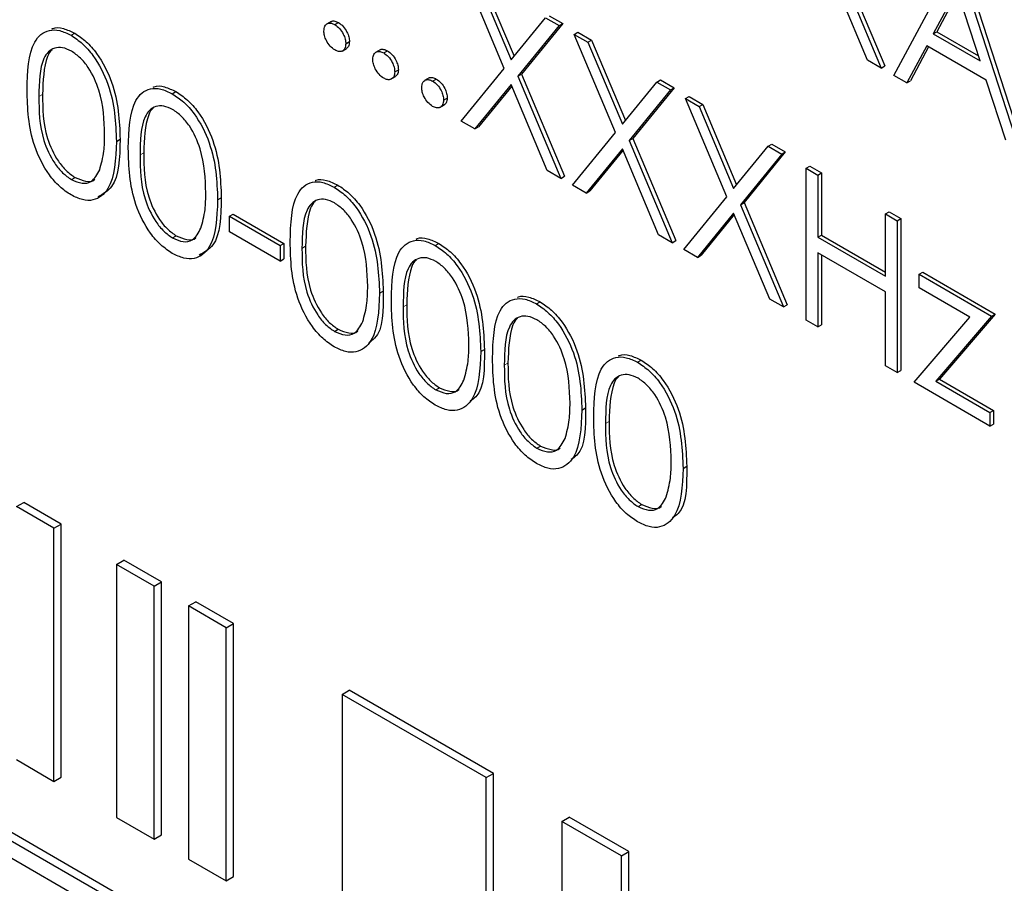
# Paper-space layout 'Blatt4' of a CAD drawing. Header units: millimetres. Extents: x 5 to 418, y 2 to 292.
# Tile 26 of 93: x 141.03 to 142.94, y 154.42 to 156.09. Entities that reach past the tile are written whole.
import ezdxf

# ---------------------------------------------------------------- set-up
doc = ezdxf.new("R2010")
doc.units = ezdxf.units.MM

psp = doc.layouts.new('Blatt4')

# ---------------------------------------------------------------- linework, layer by layer
at = {"color": 7, "linetype": 'Continuous', "lineweight": 25}
for p, q in [((142.856, 156.209), (142.9735, 155.8472)), ((142.6174, 156.1946), (142.7004, 155.9967)), ((142.6244, 156.1987), (142.7075, 156.0008)), ((142.7249, 155.9826), (142.8456, 156.2068)), ((142.8489, 156.2049), (142.9664, 155.8432)), ((141.9709, 155.9962), (141.8911, 156.1863)), ((141.9174, 156.1711), (141.9841, 156.0124)), ((141.9245, 156.1752), (141.9899, 156.0195)), ((142.6741, 156.0119), (142.6041, 156.1784)), ((142.847, 156.1487), (142.8009, 156.063)), ((142.8489, 156.1431), (142.808, 156.0671)), ((142.8919, 156.0105), (142.847, 156.1487)), ((141.9841, 156.0124), (142.0507, 156.0941)), ((142.0507, 156.0941), (142.0771, 156.0789)), ((142.0578, 156.0982), (142.0841, 156.083)), ((141.636, 156.0869), (141.6272, 156.0818)), ((141.643, 156.0808), (141.6501, 156.0849)), ((142.0771, 156.0789), (141.9973, 155.981)), ((142.0841, 156.083), (142.0043, 155.985)), ((142.0771, 156.0789), (142.0841, 156.083)), ((141.1325, 156.0602), (141.1396, 156.0642)), ((142.1065, 156.062), (142.1135, 156.0661)), ((142.1065, 156.062), (142.1328, 156.0468)), ((142.1863, 155.8718), (142.1065, 156.062)), ((142.1135, 156.0661), (142.1399, 156.0508)), ((142.8009, 156.063), (142.808, 156.0671)), ((142.8009, 156.063), (142.8919, 156.0105)), ((142.808, 156.0671), (142.8886, 156.0206)), ((145.2949, 152.0306), (138.3463, 156.0419)), ((145.309, 152.0388), (138.3605, 156.0501)), ((141.6642, 156.044), (141.6713, 156.0481)), ((142.1328, 156.0468), (142.1399, 156.0508)), ((142.1328, 156.0468), (142.1995, 155.888)), ((142.1399, 156.0508), (142.2053, 155.8951)), ((142.7885, 156.0401), (142.7498, 155.9682)), ((142.7923, 156.0379), (142.7569, 155.9723)), ((142.9039, 155.9734), (142.7885, 156.0401)), ((141.657, 156.0297), (141.6659, 156.0348)), ((141.7306, 156.0323), (141.7218, 156.0272)), ((141.7377, 156.0261), (141.7447, 156.0302)), ((138.3463, 156.0093), (145.2949, 151.9979)), ((142.7004, 155.9967), (142.6741, 156.0119)), ((142.7004, 155.9967), (142.7075, 156.0008)), ((141.7517, 155.9751), (141.7605, 155.9802)), ((141.7589, 155.9894), (141.766, 155.9935)), ((141.8878, 155.8942), (141.9709, 155.9962)), ((141.9973, 155.981), (142.0043, 155.985)), ((141.9973, 155.981), (142.0803, 155.7831)), ((142.0043, 155.985), (142.0874, 155.7872)), ((142.7498, 155.9682), (142.7249, 155.9826)), ((141.8253, 155.9776), (141.8164, 155.9725)), ((141.8323, 155.9715), (141.8394, 155.9756)), ((141.9841, 155.9648), (141.9142, 155.879)), ((141.9853, 155.9618), (141.9212, 155.8831)), ((142.054, 155.7983), (141.9841, 155.9648)), ((142.1995, 155.888), (142.2661, 155.9698)), ((142.2661, 155.9698), (142.2732, 155.9739)), ((142.2661, 155.9698), (142.2925, 155.9546)), ((142.2732, 155.9739), (142.2995, 155.9587)), ((142.7498, 155.9682), (142.7569, 155.9723)), ((142.9416, 155.8575), (142.9039, 155.9734)), ((141.3283, 155.9471), (141.3354, 155.9512)), ((142.2925, 155.9546), (142.2127, 155.8566)), ((142.2995, 155.9587), (142.2197, 155.8607)), ((142.2925, 155.9546), (142.2995, 155.9587)), ((142.3218, 155.9376), (142.3289, 155.9417)), ((142.3289, 155.9417), (142.3553, 155.9265)), ((141.8463, 155.9205), (141.8552, 155.9256)), ((141.8535, 155.9348), (141.8606, 155.9388)), ((142.3218, 155.9376), (142.3482, 155.9224)), ((142.4017, 155.7475), (142.3218, 155.9376)), ((142.3482, 155.9224), (142.3553, 155.9265)), ((142.3482, 155.9224), (142.4149, 155.7637)), ((142.3553, 155.9265), (142.4207, 155.7708)), ((141.9142, 155.879), (141.8878, 155.8942)), ((141.9142, 155.879), (141.9212, 155.8831)), ((142.1032, 155.7699), (142.1863, 155.8718)), ((141.2204, 155.8548), (141.2275, 155.8589)), ((142.2127, 155.8566), (142.2197, 155.8607)), ((142.2127, 155.8566), (142.2957, 155.6587)), ((142.2197, 155.8607), (142.3028, 155.6628)), ((142.4815, 155.8455), (142.4886, 155.8495)), ((142.4886, 155.8495), (142.5149, 155.8343)), ((142.1995, 155.8405), (142.1296, 155.7547)), ((142.2007, 155.8374), (142.1366, 155.7588)), ((142.2694, 155.674), (142.1995, 155.8405)), ((142.4149, 155.7637), (142.4815, 155.8455)), ((142.5079, 155.8302), (142.4281, 155.7323)), ((142.5149, 155.8343), (142.4351, 155.7364)), ((142.4815, 155.8455), (142.5079, 155.8302)), ((142.5079, 155.8302), (142.5149, 155.8343)), ((142.0803, 155.7831), (142.054, 155.7983)), ((142.5552, 155.8029), (142.5623, 155.807)), ((142.5552, 155.8029), (142.578, 155.7897)), ((142.5552, 155.509), (142.5552, 155.8029)), ((142.5623, 155.807), (142.5851, 155.7938)), ((142.578, 155.7897), (142.5851, 155.7938)), ((142.578, 155.7897), (142.578, 155.6691)), ((142.5851, 155.7938), (142.5851, 155.6732)), ((141.1333, 155.7808), (141.1404, 155.7849)), ((141.6416, 155.7663), (141.6487, 155.7703)), ((142.0803, 155.7831), (142.0874, 155.7872)), ((142.1296, 155.7547), (142.1032, 155.7699)), ((142.1296, 155.7547), (142.1366, 155.7588)), ((141.4162, 155.7418), (141.4233, 155.7458)), ((142.3186, 155.6456), (142.4017, 155.7475)), ((142.4281, 155.7323), (142.4351, 155.7364)), ((142.4281, 155.7323), (142.5111, 155.5344)), ((142.4351, 155.7364), (142.5182, 155.5385)), ((141.4391, 155.7099), (141.4461, 155.7139)), ((141.4461, 155.7139), (141.544, 155.6574)), ((142.4149, 155.7161), (142.3449, 155.6303)), ((142.4161, 155.7131), (142.352, 155.6344)), ((142.4848, 155.5496), (142.4149, 155.7161)), ((142.7086, 155.7144), (142.7156, 155.7185)), ((142.7086, 155.7144), (142.7314, 155.7012)), ((142.7086, 155.5938), (142.7086, 155.7144)), ((142.7156, 155.7185), (142.7385, 155.7053)), ((141.4391, 155.7099), (141.537, 155.6533)), ((141.4391, 155.6797), (141.4391, 155.7099)), ((142.7314, 155.7012), (142.7385, 155.7053)), ((142.7314, 155.7012), (142.7314, 155.4072)), ((142.7385, 155.7053), (142.7385, 155.4113)), ((141.537, 155.6232), (141.4391, 155.6797)), ((141.3291, 155.6678), (141.3362, 155.6719)), ((141.537, 155.6533), (141.544, 155.6574)), ((141.544, 155.6574), (141.544, 155.6273)), ((141.8375, 155.6532), (141.8445, 155.6573)), ((142.2957, 155.6587), (142.2694, 155.674)), ((142.2957, 155.6587), (142.3028, 155.6628)), ((142.578, 155.6691), (142.5851, 155.6732)), ((142.578, 155.6691), (142.7086, 155.5938)), ((142.5851, 155.6732), (142.7086, 155.6019)), ((141.537, 155.6533), (141.537, 155.6232)), ((142.3449, 155.6303), (142.3186, 155.6456)), ((142.7086, 155.5636), (142.578, 155.639)), ((142.578, 155.639), (142.578, 155.4958)), ((141.537, 155.6232), (141.544, 155.6273)), ((142.3449, 155.6303), (142.352, 155.6344)), ((142.5851, 155.6349), (142.5851, 155.4999)), ((142.7739, 155.5975), (142.7809, 155.6016)), ((142.7809, 155.6016), (142.9213, 155.5206)), ((142.7739, 155.5975), (142.9142, 155.5165)), ((142.7739, 155.5712), (142.7739, 155.5975)), ((141.7295, 155.5609), (141.7366, 155.565)), ((142.7086, 155.4204), (142.7086, 155.5636)), ((142.8723, 155.5143), (142.7739, 155.5712)), ((142.0333, 155.5402), (142.0403, 155.5443)), ((142.5111, 155.5344), (142.4848, 155.5496)), ((142.5111, 155.5344), (142.5182, 155.5385)), ((142.578, 155.4958), (142.5552, 155.509)), ((142.7641, 155.3884), (142.8723, 155.5143)), ((142.9142, 155.5165), (142.806, 155.3906)), ((142.9213, 155.5206), (142.813, 155.3947)), ((142.9142, 155.5165), (142.9213, 155.5206)), ((141.6424, 155.4869), (141.6495, 155.491)), ((142.578, 155.4958), (142.5851, 155.4999)), ((141.9253, 155.4479), (141.9324, 155.4519)), ((142.2291, 155.4271), (142.2362, 155.4312)), ((142.7314, 155.4072), (142.7086, 155.4204)), ((142.7314, 155.4072), (142.7385, 155.4113)), ((142.9109, 155.3036), (142.7641, 155.3884)), ((142.806, 155.3906), (142.813, 155.3947)), ((142.806, 155.3906), (142.9109, 155.33)), ((142.813, 155.3947), (142.918, 155.3341)), ((141.8382, 155.3739), (141.8453, 155.378)), ((142.1211, 155.3348), (142.1282, 155.3389)), ((142.9109, 155.33), (142.918, 155.3341)), ((142.918, 155.3341), (142.918, 155.3077)), ((142.9109, 155.33), (142.9109, 155.3036)), ((142.9109, 155.3036), (142.918, 155.3077)), ((142.034, 155.2609), (142.0411, 155.2649)), ((142.317, 155.2218), (142.324, 155.2259)), ((141.0266, 155.1478), (141.0408, 155.156)), ((141.0994, 155.1059), (141.0266, 155.1478)), ((141.1135, 155.114), (141.0408, 155.156)), ((142.2299, 155.1478), (142.2369, 155.1519)), ((141.0994, 155.1059), (141.1135, 155.114)), ((141.0994, 154.6159), (141.0994, 155.1059)), ((141.1135, 154.6241), (141.1135, 155.114)), ((141.2206, 155.0359), (141.2347, 155.0441)), ((141.2933, 154.9939), (141.2206, 155.0359)), ((141.2206, 155.0359), (141.2206, 154.546)), ((141.3074, 155.0021), (141.2347, 155.0441)), ((141.2933, 154.9939), (141.3074, 155.0021)), ((141.2933, 154.504), (141.2933, 154.9939)), ((141.3074, 154.5122), (141.3074, 155.0021)), ((141.3599, 154.9554), (141.3741, 154.9636)), ((141.4327, 154.9134), (141.3599, 154.9554)), ((141.3599, 154.9554), (141.3599, 154.4655)), ((141.4468, 154.9216), (141.3741, 154.9636)), ((141.4327, 154.9134), (141.4468, 154.9216)), ((141.4327, 154.4235), (141.4327, 154.9134)), ((141.4468, 154.4317), (141.4468, 154.9216)), ((141.6569, 154.784), (141.671, 154.7922)), ((141.9356, 154.6231), (141.6569, 154.784)), ((141.6569, 154.784), (141.6569, 154.2941)), ((141.9498, 154.6312), (141.671, 154.7922)), ((141.0266, 154.6579), (141.0994, 154.6159)), ((141.9356, 154.6231), (141.9498, 154.6312)), ((141.9498, 154.1413), (141.9498, 154.6312)), ((141.0994, 154.6159), (141.1135, 154.6241)), ((141.9356, 154.1332), (141.9356, 154.6231)), ((141.2206, 154.546), (141.2933, 154.504)), ((142.0825, 154.5383), (142.0966, 154.5465)), ((142.1977, 154.4718), (142.0825, 154.5383)), ((142.0825, 154.5383), (142.0825, 154.0484)), ((142.2118, 154.48), (142.0966, 154.5465)), ((141.2933, 154.504), (141.3074, 154.5122)), ((142.1977, 154.4718), (142.2118, 154.48)), ((142.2118, 153.9901), (142.2118, 154.48)), ((141.3599, 154.4655), (141.4327, 154.4235)), ((142.1977, 153.9819), (142.1977, 154.4718)), ((141.4327, 154.4235), (141.4468, 154.4317))]:
    psp.add_line(p, q, dxfattribs=at)
at = {"color": 7, "linetype": 'Continuous', "lineweight": 18}
for p, q in [((141.0703, 155.9416), (141.0773, 155.9457)), ((141.2661, 155.8285), (141.2732, 155.8326)), ((141.5794, 155.6477), (141.5865, 155.6518)), ((141.7752, 155.5346), (141.7823, 155.5387)), ((141.971, 155.4216), (141.9781, 155.4257)), ((142.1668, 155.3086), (142.1739, 155.3126))]:
    psp.add_line(p, q, dxfattribs=at)
at = {"color": 7, "linetype": 'Continuous', "lineweight": 25}
for points, knots in [([(141.0956, 156.0727), (141.0962, 156.073), (141.1023, 156.0761), (141.1175, 156.0746), (141.1322, 156.0677), (141.1396, 156.0642)], [0, 0, 0, 0, 0.057969, 0.529028, 1, 1, 1, 1]), ([(141.6218, 156.0685), (141.6222, 156.0719), (141.6229, 156.0787), (141.6287, 156.0834), (141.6356, 156.0843), (141.6406, 156.0819), (141.643, 156.0808)], [0, 0, 0, 0, 0.279576, 0.559284, 0.779552, 1, 1, 1, 1]), ([(141.6354, 156.086), (141.6357, 156.0864), (141.6376, 156.0882), (141.6428, 156.0882), (141.6477, 156.086), (141.6501, 156.0849)], [0, 0, 0, 0, 0.116538, 0.55809, 1, 1, 1, 1]), ([(141.643, 156.0808), (141.6462, 156.0785), (141.6524, 156.0741), (141.6593, 156.0634), (141.6637, 156.0529), (141.664, 156.047), (141.6642, 156.044)], [0, 0, 0, 0, 0.279602, 0.559212, 0.779475, 1, 1, 1, 1]), ([(141.6501, 156.0849), (141.6532, 156.0826), (141.6595, 156.0782), (141.6664, 156.0675), (141.6707, 156.057), (141.6711, 156.0511), (141.6713, 156.0481)], [0, 0, 0, 0, 0.279602, 0.559212, 0.779475, 1, 1, 1, 1]), ([(141.0474, 155.9547), (141.0484, 155.9892), (141.0496, 156.0324), (141.0734, 156.0629), (141.0899, 156.0709), (141.1102, 156.071), (141.1251, 156.0638), (141.1325, 156.0602)], [0, 0, 0, 0, 0.498702, 0.624177, 0.749467, 0.874745, 1, 1, 1, 1]), ([(141.1325, 156.0602), (141.14, 156.0551), (141.155, 156.0451), (141.1823, 156.014), (141.2167, 155.9451), (141.2189, 155.8909), (141.2204, 155.8548)], [0, 0, 0, 0, 0.1256, 0.251197, 0.500581, 1, 1, 1, 1]), ([(141.1396, 156.0642), (141.1471, 156.0592), (141.1621, 156.0492), (141.1894, 156.0181), (141.2238, 155.9492), (141.226, 155.895), (141.2275, 155.8589)], [0, 0, 0, 0, 0.1256, 0.251197, 0.500581, 1, 1, 1, 1]), ([(141.643, 156.0318), (141.6399, 156.034), (141.6337, 156.0385), (141.6268, 156.0492), (141.6225, 156.0596), (141.622, 156.0656), (141.6218, 156.0685)], [0, 0, 0, 0, 0.2795812, 0.5591432, 0.7795754, 1, 1, 1, 1]), ([(141.1333, 156.0296), (141.1275, 156.0323), (141.1158, 156.0377), (141.1003, 156.0363), (141.088, 156.0289), (141.0711, 156.0029), (141.0706, 155.9688), (141.0703, 155.9416)], [0, 0, 0, 0, 0.125139, 0.250418, 0.375519, 0.500847, 1, 1, 1, 1]), ([(141.6642, 156.044), (141.6639, 156.0406), (141.6631, 156.0338), (141.6573, 156.0292), (141.6504, 156.0283), (141.6455, 156.0306), (141.643, 156.0318)], [0, 0, 0, 0, 0.2794691, 0.5593578, 0.7796739, 1, 1, 1, 1]), ([(141.6713, 156.0481), (141.671, 156.0446), (141.6704, 156.0383), (141.6665, 156.0358), (141.6647, 156.0347)], [0, 0, 0, 0, 0.554441, 1, 1, 1, 1]), ([(141.096, 156.0322), (141.0959, 156.0322), (141.0917, 156.0297), (141.0793, 156.0052), (141.0782, 155.9721), (141.0773, 155.9457)], [0, 0, 0, 0, 0.004517, 0.204302, 1, 1, 1, 1]), ([(141.1975, 155.8681), (141.1966, 155.896), (141.1952, 155.9376), (141.1714, 155.9918), (141.1508, 156.0174), (141.1391, 156.0255), (141.1333, 156.0296)], [0, 0, 0, 0, 0.500072, 0.749021, 0.874598, 1, 1, 1, 1]), ([(141.7165, 156.0139), (141.7168, 156.0173), (141.7176, 156.0241), (141.7233, 156.0288), (141.7303, 156.0296), (141.7352, 156.0273), (141.7377, 156.0261)], [0, 0, 0, 0, 0.279576, 0.559284, 0.779552, 1, 1, 1, 1]), ([(141.73, 156.0314), (141.7304, 156.0318), (141.7322, 156.0336), (141.7375, 156.0336), (141.7423, 156.0313), (141.7447, 156.0302)], [0, 0, 0, 0, 0.116538, 0.55809, 1, 1, 1, 1]), ([(141.7377, 156.0261), (141.7408, 156.0239), (141.7471, 156.0195), (141.7539, 156.0088), (141.7583, 155.9983), (141.7587, 155.9924), (141.7589, 155.9894)], [0, 0, 0, 0, 0.2796016, 0.559212, 0.7794752, 1, 1, 1, 1]), ([(141.7447, 156.0302), (141.7479, 156.028), (141.7542, 156.0235), (141.761, 156.0128), (141.7654, 156.0024), (141.7658, 155.9964), (141.766, 155.9935)], [0, 0, 0, 0, 0.2796016, 0.559212, 0.7794752, 1, 1, 1, 1]), ([(141.7377, 155.9771), (141.7345, 155.9794), (141.7283, 155.9839), (141.7214, 155.9945), (141.7171, 156.005), (141.7167, 156.0109), (141.7165, 156.0139)], [0, 0, 0, 0, 0.2795812, 0.5591432, 0.7795754, 1, 1, 1, 1]), ([(141.7589, 155.9894), (141.7585, 155.986), (141.7578, 155.9792), (141.752, 155.9746), (141.745, 155.9737), (141.7401, 155.976), (141.7377, 155.9771)], [0, 0, 0, 0, 0.279469, 0.559358, 0.779674, 1, 1, 1, 1]), ([(141.766, 155.9935), (141.7656, 155.99), (141.7651, 155.9837), (141.7611, 155.9812), (141.7594, 155.98)], [0, 0, 0, 0, 0.554441, 1, 1, 1, 1]), ([(141.2914, 155.9596), (141.2921, 155.96), (141.2981, 155.9631), (141.3133, 155.9616), (141.3281, 155.9547), (141.3354, 155.9512)], [0, 0, 0, 0, 0.057969, 0.529028, 1, 1, 1, 1]), ([(141.8111, 155.9592), (141.8115, 155.9626), (141.8122, 155.9694), (141.818, 155.9741), (141.8249, 155.975), (141.8299, 155.9727), (141.8323, 155.9715)], [0, 0, 0, 0, 0.279576, 0.559284, 0.779552, 1, 1, 1, 1]), ([(141.8247, 155.9767), (141.825, 155.9771), (141.8268, 155.979), (141.8321, 155.9789), (141.837, 155.9767), (141.8394, 155.9756)], [0, 0, 0, 0, 0.116538, 0.55809, 1, 1, 1, 1]), ([(141.8323, 155.9715), (141.8354, 155.9693), (141.8417, 155.9648), (141.8486, 155.9541), (141.8529, 155.9436), (141.8533, 155.9377), (141.8535, 155.9348)], [0, 0, 0, 0, 0.279602, 0.559212, 0.779475, 1, 1, 1, 1]), ([(141.8394, 155.9756), (141.8425, 155.9734), (141.8488, 155.9689), (141.8557, 155.9582), (141.86, 155.9477), (141.8604, 155.9418), (141.8606, 155.9388)], [0, 0, 0, 0, 0.279602, 0.559212, 0.779475, 1, 1, 1, 1]), ([(141.1325, 155.7511), (141.1251, 155.7561), (141.1102, 155.7661), (141.0832, 155.7971), (141.0498, 155.8658), (141.0484, 155.9191), (141.0474, 155.9547)], [0, 0, 0, 0, 0.125551, 0.25109, 0.50025, 1, 1, 1, 1]), ([(141.0703, 155.9416), (141.0705, 155.914), (141.0707, 155.8727), (141.0952, 155.8185), (141.1158, 155.7931), (141.1275, 155.7849), (141.1333, 155.7808)], [0, 0, 0, 0, 0.500291, 0.749086, 0.874606, 1, 1, 1, 1]), ([(141.0773, 155.9457), (141.0775, 155.9181), (141.0778, 155.8768), (141.1022, 155.8225), (141.1229, 155.7972), (141.1345, 155.789), (141.1404, 155.7849)], [0, 0, 0, 0, 0.500291, 0.749086, 0.874606, 1, 1, 1, 1]), ([(141.2432, 155.8416), (141.2442, 155.8762), (141.2455, 155.9194), (141.2692, 155.9498), (141.2857, 155.9578), (141.306, 155.9579), (141.3209, 155.9507), (141.3283, 155.9471)], [0, 0, 0, 0, 0.498702, 0.624177, 0.749467, 0.874745, 1, 1, 1, 1]), ([(141.3283, 155.9471), (141.3358, 155.9421), (141.3508, 155.9321), (141.3781, 155.901), (141.4125, 155.8321), (141.4147, 155.7779), (141.4162, 155.7418)], [0, 0, 0, 0, 0.1256, 0.251197, 0.500581, 1, 1, 1, 1]), ([(141.3354, 155.9512), (141.3429, 155.9462), (141.3579, 155.9361), (141.3852, 155.905), (141.4196, 155.8361), (141.4218, 155.782), (141.4233, 155.7458)], [0, 0, 0, 0, 0.1256, 0.251197, 0.500581, 1, 1, 1, 1]), ([(141.8323, 155.9225), (141.8292, 155.9248), (141.8229, 155.9292), (141.816, 155.9399), (141.8118, 155.9504), (141.8113, 155.9563), (141.8111, 155.9592)], [0, 0, 0, 0, 0.2795812, 0.5591432, 0.7795754, 1, 1, 1, 1]), ([(141.3291, 155.9165), (141.3233, 155.9192), (141.3116, 155.9246), (141.2961, 155.9232), (141.2838, 155.9159), (141.2669, 155.8898), (141.2665, 155.8558), (141.2661, 155.8285)], [0, 0, 0, 0, 0.125139, 0.250418, 0.375519, 0.500847, 1, 1, 1, 1]), ([(141.8535, 155.9348), (141.8532, 155.9314), (141.8524, 155.9246), (141.8466, 155.9199), (141.8397, 155.919), (141.8348, 155.9213), (141.8323, 155.9225)], [0, 0, 0, 0, 0.2794691, 0.5593578, 0.7796739, 1, 1, 1, 1]), ([(141.8606, 155.9388), (141.8603, 155.9353), (141.8597, 155.929), (141.8558, 155.9265), (141.854, 155.9254)], [0, 0, 0, 0, 0.5544413, 1, 1, 1, 1]), ([(141.2918, 155.9192), (141.2917, 155.9191), (141.2875, 155.9167), (141.2751, 155.8921), (141.274, 155.8591), (141.2732, 155.8326)], [0, 0, 0, 0, 0.004517, 0.204302, 1, 1, 1, 1]), ([(141.3934, 155.7551), (141.3924, 155.7829), (141.391, 155.8246), (141.3672, 155.8788), (141.3466, 155.9043), (141.3349, 155.9125), (141.3291, 155.9165)], [0, 0, 0, 0, 0.500072, 0.749021, 0.874598, 1, 1, 1, 1]), ([(141.1879, 155.7998), (141.1912, 155.8115), (141.1969, 155.8323), (141.1974, 155.8572), (141.1975, 155.8681)], [0, 0, 0, 0, 0.559599, 1, 1, 1, 1]), ([(141.2204, 155.8548), (141.219, 155.8203), (141.2168, 155.7687), (141.1822, 155.7399), (141.155, 155.7403), (141.14, 155.7475), (141.1325, 155.7511)], [0, 0, 0, 0, 0.499407, 0.748743, 0.874372, 1, 1, 1, 1]), ([(141.2275, 155.8589), (141.2267, 155.823), (141.2257, 155.7708), (141.1943, 155.753), (141.1845, 155.7474)], [0, 0, 0, 0, 0.6868398, 1, 1, 1, 1]), ([(141.3283, 155.6381), (141.3209, 155.6431), (141.3061, 155.6531), (141.279, 155.684), (141.2456, 155.7527), (141.2442, 155.806), (141.2432, 155.8416)], [0, 0, 0, 0, 0.125551, 0.25109, 0.50025, 1, 1, 1, 1]), ([(141.2661, 155.8285), (141.2663, 155.801), (141.2665, 155.7597), (141.291, 155.7054), (141.3116, 155.6801), (141.3233, 155.6719), (141.3291, 155.6678)], [0, 0, 0, 0, 0.500291, 0.749086, 0.874606, 1, 1, 1, 1]), ([(141.2732, 155.8326), (141.2733, 155.805), (141.2736, 155.7637), (141.2981, 155.7095), (141.3187, 155.6841), (141.3304, 155.676), (141.3362, 155.6719)], [0, 0, 0, 0, 0.500291, 0.749086, 0.874606, 1, 1, 1, 1]), ([(141.1333, 155.7808), (141.1402, 155.7778), (141.1542, 155.7718), (141.1756, 155.7762), (141.1833, 155.7908), (141.1879, 155.7998)], [0, 0, 0, 0, 0.280257, 0.560781, 1, 1, 1, 1]), ([(141.1404, 155.7849), (141.1471, 155.7822), (141.1607, 155.7766), (141.1747, 155.7766), (141.1783, 155.7816), (141.1784, 155.7818)], [0, 0, 0, 0, 0.492383, 0.985234, 1, 1, 1, 1]), ([(141.5565, 155.6608), (141.5575, 155.6953), (141.5588, 155.7385), (141.5825, 155.769), (141.599, 155.777), (141.6193, 155.777), (141.6342, 155.7699), (141.6416, 155.7663)], [0, 0, 0, 0, 0.498702, 0.624177, 0.749467, 0.874745, 1, 1, 1, 1]), ([(141.6047, 155.7788), (141.6054, 155.7791), (141.6114, 155.7822), (141.6266, 155.7807), (141.6414, 155.7738), (141.6487, 155.7703)], [0, 0, 0, 0, 0.057969, 0.529028, 1, 1, 1, 1]), ([(141.6487, 155.7703), (141.6562, 155.7653), (141.6712, 155.7553), (141.6985, 155.7242), (141.7329, 155.6553), (141.7351, 155.6011), (141.7366, 155.565)], [0, 0, 0, 0, 0.1256, 0.251197, 0.500581, 1, 1, 1, 1]), ([(141.3837, 155.6867), (141.387, 155.6984), (141.3928, 155.7193), (141.3932, 155.7441), (141.3934, 155.7551)], [0, 0, 0, 0, 0.559599, 1, 1, 1, 1]), ([(141.6416, 155.7663), (141.6491, 155.7612), (141.6641, 155.7512), (141.6914, 155.7201), (141.7258, 155.6512), (141.728, 155.597), (141.7295, 155.5609)], [0, 0, 0, 0, 0.1256, 0.251197, 0.500581, 1, 1, 1, 1]), ([(141.4162, 155.7418), (141.4148, 155.7073), (141.4127, 155.6556), (141.378, 155.6269), (141.3508, 155.6272), (141.3358, 155.6345), (141.3283, 155.6381)], [0, 0, 0, 0, 0.499407, 0.748743, 0.874372, 1, 1, 1, 1]), ([(141.4233, 155.7458), (141.4225, 155.71), (141.4215, 155.6578), (141.3901, 155.64), (141.3803, 155.6344)], [0, 0, 0, 0, 0.68684, 1, 1, 1, 1]), ([(141.6424, 155.7357), (141.6366, 155.7384), (141.6249, 155.7438), (141.6094, 155.7424), (141.5971, 155.735), (141.5802, 155.709), (141.5798, 155.6749), (141.5794, 155.6477)], [0, 0, 0, 0, 0.125139, 0.250418, 0.375519, 0.500847, 1, 1, 1, 1]), ([(141.6051, 155.7383), (141.605, 155.7383), (141.6008, 155.7358), (141.5884, 155.7113), (141.5873, 155.6782), (141.5865, 155.6518)], [0, 0, 0, 0, 0.0045166, 0.204302, 1, 1, 1, 1]), ([(141.7067, 155.5742), (141.7057, 155.602), (141.7043, 155.6437), (141.6805, 155.6979), (141.6599, 155.7234), (141.6482, 155.7316), (141.6424, 155.7357)], [0, 0, 0, 0, 0.500072, 0.749021, 0.874598, 1, 1, 1, 1]), ([(141.3291, 155.6678), (141.3361, 155.6648), (141.35, 155.6588), (141.3715, 155.6632), (141.3791, 155.6778), (141.3837, 155.6867)], [0, 0, 0, 0, 0.280257, 0.560781, 1, 1, 1, 1]), ([(141.3362, 155.6719), (141.343, 155.6691), (141.3565, 155.6636), (141.3705, 155.6636), (141.3741, 155.6686), (141.3743, 155.6687)], [0, 0, 0, 0, 0.492383, 0.985234, 1, 1, 1, 1]), ([(141.6416, 155.4572), (141.6342, 155.4622), (141.6194, 155.4722), (141.5923, 155.5032), (141.5589, 155.5719), (141.5575, 155.6252), (141.5565, 155.6608)], [0, 0, 0, 0, 0.125551, 0.25109, 0.50025, 1, 1, 1, 1]), ([(141.7524, 155.5477), (141.7533, 155.5822), (141.7546, 155.6255), (141.7783, 155.6559), (141.7948, 155.6639), (141.8151, 155.664), (141.83, 155.6568), (141.8375, 155.6532)], [0, 0, 0, 0, 0.498702, 0.624177, 0.749467, 0.874745, 1, 1, 1, 1]), ([(141.8005, 155.6657), (141.8012, 155.6661), (141.8072, 155.6692), (141.8224, 155.6676), (141.8372, 155.6607), (141.8445, 155.6573)], [0, 0, 0, 0, 0.057969, 0.529028, 1, 1, 1, 1]), ([(141.8445, 155.6573), (141.852, 155.6523), (141.867, 155.6422), (141.8943, 155.6111), (141.9287, 155.5422), (141.9309, 155.4881), (141.9324, 155.4519)], [0, 0, 0, 0, 0.1256, 0.251197, 0.500581, 1, 1, 1, 1]), ([(141.5794, 155.6477), (141.5796, 155.6201), (141.5798, 155.5788), (141.6043, 155.5246), (141.6249, 155.4992), (141.6366, 155.491), (141.6424, 155.4869)], [0, 0, 0, 0, 0.500291, 0.749086, 0.874606, 1, 1, 1, 1]), ([(141.5865, 155.6518), (141.5866, 155.6242), (141.5869, 155.5829), (141.6114, 155.5286), (141.632, 155.5033), (141.6437, 155.4951), (141.6495, 155.491)], [0, 0, 0, 0, 0.500291, 0.749086, 0.874606, 1, 1, 1, 1]), ([(141.8375, 155.6532), (141.845, 155.6482), (141.8599, 155.6382), (141.8873, 155.6071), (141.9217, 155.5381), (141.9239, 155.484), (141.9253, 155.4479)], [0, 0, 0, 0, 0.1256, 0.251197, 0.500581, 1, 1, 1, 1]), ([(141.8382, 155.6226), (141.8324, 155.6253), (141.8207, 155.6307), (141.8052, 155.6293), (141.7929, 155.622), (141.776, 155.5959), (141.7756, 155.5619), (141.7752, 155.5346)], [0, 0, 0, 0, 0.125139, 0.250418, 0.375519, 0.500847, 1, 1, 1, 1]), ([(141.8009, 155.6253), (141.8008, 155.6252), (141.7966, 155.6228), (141.7842, 155.5982), (141.7831, 155.5652), (141.7823, 155.5387)], [0, 0, 0, 0, 0.004517, 0.204302, 1, 1, 1, 1]), ([(141.9025, 155.4612), (141.9015, 155.489), (141.9001, 155.5307), (141.8763, 155.5849), (141.8557, 155.6104), (141.844, 155.6186), (141.8382, 155.6226)], [0, 0, 0, 0, 0.500072, 0.749021, 0.874598, 1, 1, 1, 1]), ([(141.7295, 155.5609), (141.7281, 155.5264), (141.726, 155.4748), (141.6913, 155.446), (141.6641, 155.4464), (141.6491, 155.4536), (141.6416, 155.4572)], [0, 0, 0, 0, 0.499407, 0.748743, 0.874372, 1, 1, 1, 1]), ([(141.697, 155.5059), (141.7003, 155.5175), (141.7061, 155.5384), (141.7065, 155.5633), (141.7067, 155.5742)], [0, 0, 0, 0, 0.5595988, 1, 1, 1, 1]), ([(141.7366, 155.565), (141.7369, 155.5279), (141.7373, 155.4837), (141.7128, 155.4677), (141.7089, 155.4651)], [0, 0, 0, 0, 0.83825, 1, 1, 1, 1]), ([(141.8375, 155.3442), (141.83, 155.3492), (141.8152, 155.3591), (141.7881, 155.3901), (141.7547, 155.4588), (141.7533, 155.5121), (141.7524, 155.5477)], [0, 0, 0, 0, 0.1255507, 0.25109, 0.5002501, 1, 1, 1, 1]), ([(141.9482, 155.4347), (141.9492, 155.4692), (141.9504, 155.5124), (141.9741, 155.5429), (141.9906, 155.5509), (142.011, 155.551), (142.0258, 155.5438), (142.0333, 155.5402)], [0, 0, 0, 0, 0.498702, 0.624177, 0.749467, 0.874745, 1, 1, 1, 1]), ([(141.9963, 155.5527), (141.997, 155.553), (142.003, 155.5561), (142.0183, 155.5546), (142.033, 155.5477), (142.0403, 155.5443)], [0, 0, 0, 0, 0.057969, 0.529028, 1, 1, 1, 1]), ([(142.0403, 155.5443), (142.0478, 155.5392), (142.0628, 155.5292), (142.0901, 155.4981), (142.1245, 155.4292), (142.1267, 155.375), (142.1282, 155.3389)], [0, 0, 0, 0, 0.1256, 0.251197, 0.500581, 1, 1, 1, 1]), ([(141.7752, 155.5346), (141.7754, 155.5071), (141.7757, 155.4658), (141.8001, 155.4115), (141.8208, 155.3861), (141.8324, 155.378), (141.8382, 155.3739)], [0, 0, 0, 0, 0.500291, 0.749086, 0.874606, 1, 1, 1, 1]), ([(141.7823, 155.5387), (141.7825, 155.5111), (141.7827, 155.4698), (141.8072, 155.4156), (141.8278, 155.3902), (141.8395, 155.3821), (141.8453, 155.378)], [0, 0, 0, 0, 0.500291, 0.749086, 0.874606, 1, 1, 1, 1]), ([(142.0333, 155.5402), (142.0408, 155.5352), (142.0558, 155.5251), (142.0831, 155.494), (142.1175, 155.4251), (142.1197, 155.3709), (142.1211, 155.3348)], [0, 0, 0, 0, 0.1256, 0.251197, 0.500581, 1, 1, 1, 1]), ([(141.6424, 155.4869), (141.6494, 155.4839), (141.6633, 155.4779), (141.6848, 155.4823), (141.6924, 155.4969), (141.697, 155.5059)], [0, 0, 0, 0, 0.280257, 0.560781, 1, 1, 1, 1]), ([(142.034, 155.5096), (142.0282, 155.5123), (142.0165, 155.5177), (142.001, 155.5163), (141.9887, 155.5089), (141.9719, 155.4829), (141.9714, 155.4488), (141.971, 155.4216)], [0, 0, 0, 0, 0.125139, 0.250418, 0.375519, 0.500847, 1, 1, 1, 1]), ([(141.9967, 155.5122), (141.9966, 155.5122), (141.9924, 155.5097), (141.98, 155.4852), (141.9789, 155.4521), (141.9781, 155.4257)], [0, 0, 0, 0, 0.004517, 0.204302, 1, 1, 1, 1]), ([(142.0983, 155.3481), (142.0973, 155.376), (142.0959, 155.4177), (142.0721, 155.4718), (142.0515, 155.4974), (142.0399, 155.5055), (142.034, 155.5096)], [0, 0, 0, 0, 0.500072, 0.749021, 0.874598, 1, 1, 1, 1]), ([(141.6495, 155.491), (141.6563, 155.4883), (141.6698, 155.4827), (141.6838, 155.4827), (141.6874, 155.4877), (141.6876, 155.4879)], [0, 0, 0, 0, 0.492383, 0.985234, 1, 1, 1, 1]), ([(141.9253, 155.4479), (141.9239, 155.4134), (141.9218, 155.3617), (141.8872, 155.333), (141.8599, 155.3333), (141.8449, 155.3406), (141.8375, 155.3442)], [0, 0, 0, 0, 0.499407, 0.748743, 0.874372, 1, 1, 1, 1]), ([(141.8928, 155.3928), (141.8961, 155.4045), (141.9019, 155.4254), (141.9023, 155.4502), (141.9025, 155.4612)], [0, 0, 0, 0, 0.559599, 1, 1, 1, 1]), ([(141.9324, 155.4519), (141.9327, 155.4149), (141.9331, 155.3707), (141.9086, 155.3547), (141.9047, 155.3521)], [0, 0, 0, 0, 0.83825, 1, 1, 1, 1]), ([(142.0333, 155.2311), (142.0258, 155.2361), (142.011, 155.2461), (141.984, 155.2771), (141.9505, 155.3458), (141.9491, 155.3991), (141.9482, 155.4347)], [0, 0, 0, 0, 0.125551, 0.25109, 0.50025, 1, 1, 1, 1]), ([(142.144, 155.3216), (142.145, 155.3562), (142.1462, 155.3994), (142.1699, 155.4298), (142.1864, 155.4378), (142.2068, 155.4379), (142.2216, 155.4307), (142.2291, 155.4271)], [0, 0, 0, 0, 0.498702, 0.624177, 0.749467, 0.874745, 1, 1, 1, 1]), ([(142.1921, 155.4396), (142.1928, 155.44), (142.1989, 155.4431), (142.2141, 155.4416), (142.2288, 155.4347), (142.2362, 155.4312)], [0, 0, 0, 0, 0.0579693, 0.5290281, 1, 1, 1, 1]), ([(142.2291, 155.4271), (142.2366, 155.4221), (142.2516, 155.4121), (142.2789, 155.381), (142.3133, 155.3121), (142.3155, 155.2579), (142.317, 155.2218)], [0, 0, 0, 0, 0.1256, 0.251197, 0.500581, 1, 1, 1, 1]), ([(142.2362, 155.4312), (142.2437, 155.4262), (142.2586, 155.4162), (142.2859, 155.3851), (142.3204, 155.3161), (142.3226, 155.262), (142.324, 155.2259)], [0, 0, 0, 0, 0.1256, 0.251197, 0.500581, 1, 1, 1, 1]), ([(141.971, 155.4216), (141.9712, 155.394), (141.9715, 155.3527), (141.9959, 155.2985), (142.0166, 155.2731), (142.0282, 155.2649), (142.034, 155.2609)], [0, 0, 0, 0, 0.5002912, 0.749086, 0.8746062, 1, 1, 1, 1]), ([(141.9781, 155.4257), (141.9783, 155.3981), (141.9785, 155.3568), (142.003, 155.3026), (142.0236, 155.2772), (142.0353, 155.269), (142.0411, 155.2649)], [0, 0, 0, 0, 0.5002912, 0.749086, 0.8746062, 1, 1, 1, 1]), ([(141.8382, 155.3739), (141.8452, 155.3709), (141.8591, 155.3649), (141.8806, 155.3692), (141.8882, 155.3839), (141.8928, 155.3928)], [0, 0, 0, 0, 0.280257, 0.560781, 1, 1, 1, 1]), ([(142.2299, 155.3965), (142.224, 155.3992), (142.2123, 155.4046), (142.1969, 155.4032), (142.1845, 155.3959), (142.1677, 155.3698), (142.1672, 155.3358), (142.1668, 155.3086)], [0, 0, 0, 0, 0.125139, 0.250418, 0.375519, 0.500847, 1, 1, 1, 1]), ([(142.1925, 155.3992), (142.1924, 155.3991), (142.1882, 155.3967), (142.1758, 155.3722), (142.1748, 155.3391), (142.1739, 155.3126)], [0, 0, 0, 0, 0.0045166, 0.204302, 1, 1, 1, 1]), ([(142.2941, 155.2351), (142.2932, 155.2629), (142.2918, 155.3046), (142.2679, 155.3588), (142.2473, 155.3843), (142.2357, 155.3925), (142.2299, 155.3965)], [0, 0, 0, 0, 0.500072, 0.749021, 0.874598, 1, 1, 1, 1]), ([(141.8453, 155.378), (141.8521, 155.3752), (141.8657, 155.3697), (141.8796, 155.3697), (141.8833, 155.3747), (141.8834, 155.3748)], [0, 0, 0, 0, 0.4923829, 0.9852344, 1, 1, 1, 1]), ([(142.1211, 155.3348), (142.1197, 155.3004), (142.1176, 155.2487), (142.083, 155.2199), (142.0557, 155.2203), (142.0408, 155.2275), (142.0333, 155.2311)], [0, 0, 0, 0, 0.499407, 0.748743, 0.874372, 1, 1, 1, 1]), ([(142.0887, 155.2798), (142.0919, 155.2915), (142.0977, 155.3123), (142.0981, 155.3372), (142.0983, 155.3481)], [0, 0, 0, 0, 0.5595988, 1, 1, 1, 1]), ([(142.1282, 155.3389), (142.1285, 155.3019), (142.1289, 155.2577), (142.1044, 155.2416), (142.1005, 155.239)], [0, 0, 0, 0, 0.83825, 1, 1, 1, 1]), ([(142.2291, 155.1181), (142.2217, 155.1231), (142.2068, 155.1331), (142.1798, 155.1641), (142.1463, 155.2328), (142.1449, 155.2861), (142.144, 155.3216)], [0, 0, 0, 0, 0.125551, 0.25109, 0.50025, 1, 1, 1, 1]), ([(142.1739, 155.3126), (142.1741, 155.2851), (142.1744, 155.2438), (142.1988, 155.1895), (142.2195, 155.1641), (142.2311, 155.156), (142.2369, 155.1519)], [0, 0, 0, 0, 0.5002912, 0.749086, 0.8746062, 1, 1, 1, 1]), ([(142.1668, 155.3086), (142.167, 155.281), (142.1673, 155.2397), (142.1917, 155.1854), (142.2124, 155.1601), (142.224, 155.1519), (142.2299, 155.1478)], [0, 0, 0, 0, 0.5002912, 0.749086, 0.8746062, 1, 1, 1, 1]), ([(142.034, 155.2609), (142.041, 155.2578), (142.0549, 155.2518), (142.0764, 155.2562), (142.084, 155.2708), (142.0887, 155.2798)], [0, 0, 0, 0, 0.280257, 0.560781, 1, 1, 1, 1]), ([(142.0411, 155.2649), (142.0479, 155.2622), (142.0615, 155.2567), (142.0754, 155.2566), (142.0791, 155.2616), (142.0792, 155.2618)], [0, 0, 0, 0, 0.492383, 0.985234, 1, 1, 1, 1]), ([(142.317, 155.2218), (142.3155, 155.1873), (142.3134, 155.1357), (142.2788, 155.1069), (142.2515, 155.1072), (142.2366, 155.1145), (142.2291, 155.1181)], [0, 0, 0, 0, 0.499407, 0.748743, 0.874372, 1, 1, 1, 1]), ([(142.2845, 155.1667), (142.2877, 155.1784), (142.2935, 155.1993), (142.2939, 155.2241), (142.2941, 155.2351)], [0, 0, 0, 0, 0.559599, 1, 1, 1, 1]), ([(142.324, 155.2259), (142.3243, 155.1888), (142.3247, 155.1446), (142.3003, 155.1286), (142.2963, 155.126)], [0, 0, 0, 0, 0.8382498, 1, 1, 1, 1]), ([(142.2299, 155.1478), (142.2368, 155.1448), (142.2507, 155.1388), (142.2722, 155.1432), (142.2798, 155.1578), (142.2845, 155.1667)], [0, 0, 0, 0, 0.280257, 0.560781, 1, 1, 1, 1]), ([(142.2369, 155.1519), (142.2437, 155.1491), (142.2573, 155.1436), (142.2712, 155.1436), (142.2749, 155.1486), (142.275, 155.1487)], [0, 0, 0, 0, 0.492383, 0.985234, 1, 1, 1, 1])]:
    psp.add_open_spline(points, degree=3, knots=knots, dxfattribs=at)

doc.saveas('drawing.dxf')
